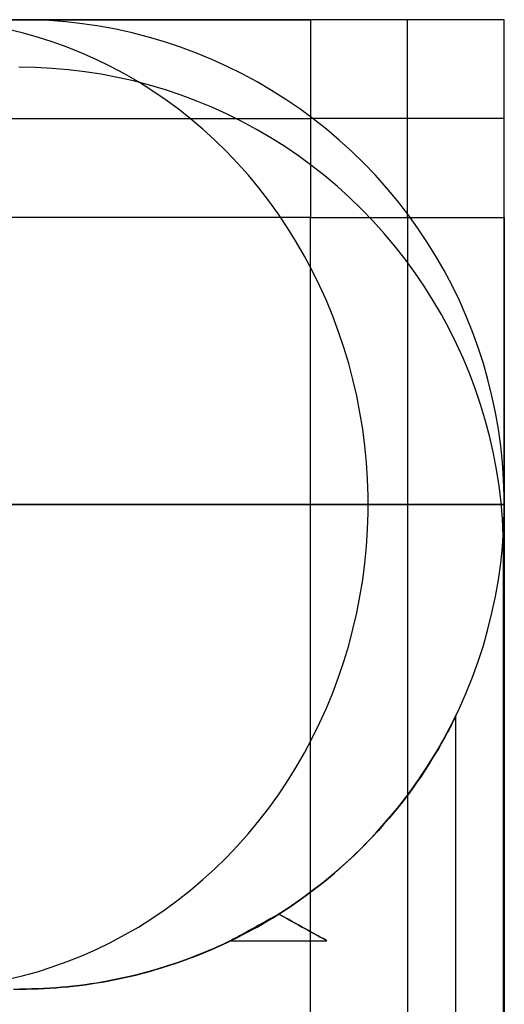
# Model space of a CAD drawing. Header units: millimetres. Extents: x -5 to 795, y 0 to 250.
# Tile 55 of 55: x 790 to 795, y 240 to 250. Entities that reach past the tile are written whole.
import ezdxf

# ---------------------------------------------------------------- set-up
doc = ezdxf.new("R2010")
doc.units = ezdxf.units.MM
doc.layers.add('Plant box - Two tier - Ferm Living', color=7, linetype='Continuous', true_color=0x000000)

msp = doc.modelspace()

# ---------------------------------------------------------------- linework, layer by layer
at = {"layer": 'Plant box - Two tier - Ferm Living'}
for p, q in [((795, 250, 680), (-5, 250, 680)), ((795, 250, 715), (-5, 250, 715)), ((-3, 250, 750), (793, 250, 750)), ((790.13, 249.998, 20), (789.957, 250, 20)), ((790.13, 249.998, 659.846), (789.957, 250, 659.846)), ((790.13, 249.998, 339.923), (789.957, 250, 339.923)), ((790.304, 249.991, 20), (790.13, 249.998, 20)), ((790.304, 249.991, 659.846), (790.13, 249.998, 659.846)), ((790.304, 249.991, 339.923), (790.13, 249.998, 339.923)), ((790.477, 249.977, 20), (790.304, 249.991, 20)), ((790.477, 249.977, 659.846), (790.304, 249.991, 659.846)), ((790.477, 249.977, 339.923), (790.304, 249.991, 339.923)), ((790.649, 249.958, 20), (790.477, 249.977, 20)), ((790.649, 249.958, 659.846), (790.477, 249.977, 659.846)), ((790.649, 249.958, 339.923), (790.477, 249.977, 339.923)), ((790.821, 249.932, 20), (790.649, 249.958, 20)), ((790.821, 249.932, 659.846), (790.649, 249.958, 659.846)), ((790.821, 249.932, 339.923), (790.649, 249.958, 339.923)), ((795, 250, 750), (793, 250, 750)), ((793, 250, 750), (793, 247.959, 750)), ((794, 247.959, 750), (794, 250, 750)), ((795, 0, 680), (795, 250, 680)), ((795, 250, 680), (795, 250, 750)), ((795, 247.959, 750), (795, 250, 750)), ((795, 0, 715), (795, 250, 715)), ((790.026, 249.863, 14.051), (789.869, 249.901, 14.114)), ((790.026, 249.863, 665.795), (789.869, 249.901, 665.732)), ((790.183, 249.82, 13.989), (790.026, 249.863, 14.051)), ((790.183, 249.82, 665.856), (790.026, 249.863, 665.795)), ((790.991, 249.901, 20), (790.821, 249.932, 20)), ((790.991, 249.901, 659.846), (790.821, 249.932, 659.846)), ((790.991, 249.901, 339.923), (790.821, 249.932, 339.923)), ((791.161, 249.863, 20), (790.991, 249.901, 20)), ((791.161, 249.863, 659.846), (790.991, 249.901, 659.846)), ((791.161, 249.863, 339.923), (790.991, 249.901, 339.923)), ((791.329, 249.82, 20), (791.161, 249.863, 20)), ((791.329, 249.82, 659.846), (791.161, 249.863, 659.846)), ((791.329, 249.82, 339.923), (791.161, 249.863, 339.923)), ((790.337, 249.771, 13.928), (790.183, 249.82, 13.989)), ((790.337, 249.771, 665.918), (790.183, 249.82, 665.856)), ((790.49, 249.716, 13.867), (790.337, 249.771, 13.928)), ((790.49, 249.716, 665.978), (790.337, 249.771, 665.918)), ((791.495, 249.771, 20), (791.329, 249.82, 20)), ((791.495, 249.771, 659.846), (791.329, 249.82, 659.846)), ((791.495, 249.771, 339.923), (791.329, 249.82, 339.923)), ((791.66, 249.716, 20), (791.495, 249.771, 20)), ((791.66, 249.716, 659.846), (791.495, 249.771, 659.846)), ((791.66, 249.716, 339.923), (791.495, 249.771, 339.923)), ((790.642, 249.656, 13.808), (790.49, 249.716, 13.867)), ((790.642, 249.656, 666.038), (790.49, 249.716, 665.978)), ((790.791, 249.59, 13.748), (790.642, 249.656, 13.808)), ((790.791, 249.59, 666.097), (790.642, 249.656, 666.038)), ((791.823, 249.656, 20), (791.66, 249.716, 20)), ((791.823, 249.656, 659.846), (791.66, 249.716, 659.846)), ((791.823, 249.656, 339.923), (791.66, 249.716, 339.923)), ((791.983, 249.59, 20), (791.823, 249.656, 20)), ((791.983, 249.59, 659.846), (791.823, 249.656, 659.846)), ((791.983, 249.59, 339.923), (791.823, 249.656, 339.923)), ((790.938, 249.518, 13.69), (790.791, 249.59, 13.748)), ((790.938, 249.518, 666.156), (790.791, 249.59, 666.097)), ((792.141, 249.518, 20), (791.983, 249.59, 20)), ((792.141, 249.518, 659.846), (791.983, 249.59, 659.846)), ((792.141, 249.518, 339.923), (791.983, 249.59, 339.923)), ((790.163, 249.507, 164.093), (789.992, 249.51, 164.093)), ((790.163, 249.507, 166.093), (789.992, 249.51, 166.093)), ((790.163, 249.507, 165.093), (789.992, 249.51, 165.093)), ((790.333, 249.498, 164.093), (790.163, 249.507, 164.093)), ((790.333, 249.498, 166.093), (790.163, 249.507, 166.093)), ((790.333, 249.498, 165.093), (790.163, 249.507, 165.093)), ((790.504, 249.484, 164.093), (790.333, 249.498, 164.093)), ((790.504, 249.484, 166.093), (790.333, 249.498, 166.093)), ((790.504, 249.484, 165.093), (790.333, 249.498, 165.093)), ((790.673, 249.463, 164.093), (790.504, 249.484, 164.093)), ((790.673, 249.463, 166.093), (790.504, 249.484, 166.093)), ((790.673, 249.463, 165.093), (790.504, 249.484, 165.093)), ((790.842, 249.437, 164.093), (790.673, 249.463, 164.093)), ((790.842, 249.437, 166.093), (790.673, 249.463, 166.093)), ((790.842, 249.437, 165.093), (790.673, 249.463, 165.093)), ((791.083, 249.441, 13.633), (790.938, 249.518, 13.69)), ((791.083, 249.441, 666.213), (790.938, 249.518, 666.156)), ((791.225, 249.359, 13.577), (791.083, 249.441, 13.633)), ((791.225, 249.359, 666.269), (791.083, 249.441, 666.213)), ((792.297, 249.441, 20), (792.141, 249.518, 20)), ((792.297, 249.441, 659.846), (792.141, 249.518, 659.846)), ((792.297, 249.441, 339.923), (792.141, 249.518, 339.923)), ((792.45, 249.359, 20), (792.297, 249.441, 20)), ((792.45, 249.359, 659.846), (792.297, 249.441, 659.846)), ((792.45, 249.359, 339.923), (792.297, 249.441, 339.923)), ((791.01, 249.405, 164.093), (790.842, 249.437, 164.093)), ((791.01, 249.405, 166.093), (790.842, 249.437, 166.093)), ((791.01, 249.405, 165.093), (790.842, 249.437, 165.093)), ((791.176, 249.368, 164.093), (791.01, 249.405, 164.093)), ((791.176, 249.368, 166.093), (791.01, 249.405, 166.093)), ((791.176, 249.368, 165.093), (791.01, 249.405, 165.093)), ((791.341, 249.324, 164.093), (791.176, 249.368, 164.093)), ((791.341, 249.324, 166.093), (791.176, 249.368, 166.093)), ((791.341, 249.324, 165.093), (791.176, 249.368, 165.093)), ((791.364, 249.271, 13.522), (791.225, 249.359, 13.577)), ((791.364, 249.271, 666.324), (791.225, 249.359, 666.269)), ((792.6, 249.271, 20), (792.45, 249.359, 20)), ((792.6, 249.271, 659.846), (792.45, 249.359, 659.846)), ((792.6, 249.271, 339.923), (792.45, 249.359, 339.923)), ((791.505, 249.276, 164.093), (791.341, 249.324, 164.093)), ((791.505, 249.276, 166.093), (791.341, 249.324, 166.093)), ((791.505, 249.276, 165.093), (791.341, 249.324, 165.093)), ((791.5, 249.178, 13.468), (791.364, 249.271, 13.522)), ((791.5, 249.178, 666.378), (791.364, 249.271, 666.324)), ((791.667, 249.221, 164.093), (791.505, 249.276, 164.093)), ((791.667, 249.221, 166.093), (791.505, 249.276, 166.093)), ((791.667, 249.221, 165.093), (791.505, 249.276, 165.093)), ((792.746, 249.178, 20), (792.6, 249.271, 20)), ((792.746, 249.178, 659.846), (792.6, 249.271, 659.846)), ((792.746, 249.178, 339.923), (792.6, 249.271, 339.923)), ((791.634, 249.081, 13.415), (791.5, 249.178, 13.468)), ((791.634, 249.081, 666.431), (791.5, 249.178, 666.378)), ((791.827, 249.161, 164.093), (791.667, 249.221, 164.093)), ((791.827, 249.161, 166.093), (791.667, 249.221, 166.093)), ((791.827, 249.161, 165.093), (791.667, 249.221, 165.093)), ((791.984, 249.096, 164.093), (791.827, 249.161, 164.093)), ((791.984, 249.096, 166.093), (791.827, 249.161, 166.093)), ((791.984, 249.096, 165.093), (791.827, 249.161, 165.093)), ((792.89, 249.08, 20), (792.746, 249.178, 20)), ((792.89, 249.08, 659.846), (792.746, 249.178, 659.846)), ((792.89, 249.08, 339.923), (792.746, 249.178, 339.923)), ((791.764, 248.978, 13.363), (791.634, 249.081, 13.415)), ((791.764, 248.978, 666.482), (791.634, 249.081, 666.431)), ((792.14, 249.025, 164.093), (791.984, 249.096, 164.093)), ((792.14, 249.025, 166.093), (791.984, 249.096, 166.093)), ((792.14, 249.025, 165.093), (791.984, 249.096, 165.093)), ((793.029, 248.978, 20), (792.89, 249.08, 20)), ((793.029, 248.978, 659.846), (792.89, 249.08, 659.846)), ((793.029, 248.978, 339.923), (792.89, 249.08, 339.923)), ((-3, 248.98, 750), (793, 248.98, 750)), ((791.89, 248.87, 13.313), (791.764, 248.978, 13.363)), ((791.89, 248.87, 666.533), (791.764, 248.978, 666.482)), ((792.293, 248.949, 164.093), (792.14, 249.025, 164.093)), ((792.293, 248.949, 166.093), (792.14, 249.025, 166.093)), ((792.293, 248.949, 165.093), (792.14, 249.025, 165.093)), ((792.443, 248.868, 164.093), (792.293, 248.949, 164.093)), ((792.443, 248.868, 166.093), (792.293, 248.949, 166.093)), ((792.443, 248.868, 165.093), (792.293, 248.949, 165.093)), ((795, 248.98, 750), (793, 248.98, 750)), ((793.166, 248.87, 20), (793.029, 248.978, 20)), ((793.166, 248.87, 659.846), (793.029, 248.978, 659.846)), ((793.166, 248.87, 339.923), (793.029, 248.978, 339.923)), ((792.013, 248.758, 13.265), (791.89, 248.87, 13.313)), ((792.013, 248.758, 666.581), (791.89, 248.87, 666.533)), ((792.59, 248.782, 164.093), (792.443, 248.868, 164.093)), ((792.59, 248.782, 166.093), (792.443, 248.868, 166.093)), ((792.59, 248.782, 165.093), (792.443, 248.868, 165.093)), ((793.298, 248.758, 20), (793.166, 248.87, 20)), ((793.298, 248.758, 659.846), (793.166, 248.87, 659.846)), ((793.298, 248.758, 339.923), (793.166, 248.87, 339.923)), ((792.133, 248.641, 13.217), (792.013, 248.758, 13.265)), ((792.133, 248.641, 666.629), (792.013, 248.758, 666.581)), ((792.735, 248.691, 164.093), (792.59, 248.782, 164.093)), ((792.735, 248.691, 166.093), (792.59, 248.782, 166.093)), ((792.735, 248.691, 165.093), (792.59, 248.782, 165.093)), ((793.427, 248.641, 20), (793.298, 248.758, 20)), ((793.427, 248.641, 659.846), (793.298, 248.758, 659.846)), ((793.427, 248.641, 339.923), (793.298, 248.758, 339.923)), ((792.248, 248.52, 13.171), (792.133, 248.641, 13.217)), ((792.248, 248.52, 666.674), (792.133, 248.641, 666.629)), ((792.876, 248.595, 164.093), (792.735, 248.691, 164.093)), ((792.876, 248.595, 166.093), (792.735, 248.691, 166.093)), ((792.876, 248.595, 165.093), (792.735, 248.691, 165.093)), ((793.551, 248.52, 20), (793.427, 248.641, 20)), ((793.551, 248.52, 659.846), (793.427, 248.641, 659.846)), ((793.551, 248.52, 339.923), (793.427, 248.641, 339.923)), ((793.013, 248.494, 164.093), (792.876, 248.595, 164.093)), ((793.013, 248.494, 166.093), (792.876, 248.595, 166.093)), ((793.013, 248.494, 165.093), (792.876, 248.595, 165.093)), ((792.36, 248.395, 13.127), (792.248, 248.52, 13.171)), ((792.36, 248.395, 666.719), (792.248, 248.52, 666.674)), ((793.148, 248.388, 164.093), (793.013, 248.494, 164.093)), ((793.148, 248.388, 166.093), (793.013, 248.494, 166.093)), ((793.148, 248.388, 165.093), (793.013, 248.494, 165.093)), ((793.671, 248.395, 20), (793.551, 248.52, 20)), ((793.671, 248.395, 659.846), (793.551, 248.52, 659.846)), ((793.671, 248.395, 339.923), (793.551, 248.52, 339.923)), ((792.467, 248.265, 13.085), (792.36, 248.395, 13.127)), ((792.467, 248.265, 666.761), (792.36, 248.395, 666.719)), ((793.278, 248.278, 164.093), (793.148, 248.388, 164.093)), ((793.278, 248.278, 166.093), (793.148, 248.388, 166.093)), ((793.278, 248.278, 165.093), (793.148, 248.388, 165.093)), ((793.786, 248.265, 20), (793.671, 248.395, 20)), ((793.786, 248.265, 659.846), (793.671, 248.395, 659.846)), ((793.786, 248.265, 339.923), (793.671, 248.395, 339.923)), ((792.571, 248.132, 13.044), (792.467, 248.265, 13.085)), ((792.571, 248.132, 666.802), (792.467, 248.265, 666.761)), ((793.405, 248.164, 164.093), (793.278, 248.278, 164.093)), ((793.405, 248.164, 166.093), (793.278, 248.278, 166.093)), ((793.405, 248.164, 165.093), (793.278, 248.278, 165.093)), ((793.898, 248.132, 20), (793.786, 248.265, 20)), ((793.898, 248.132, 659.846), (793.786, 248.265, 659.846)), ((793.898, 248.132, 339.923), (793.786, 248.265, 339.923)), ((792.67, 247.995, 13.005), (792.571, 248.132, 13.044)), ((792.67, 247.995, 666.841), (792.571, 248.132, 666.802)), ((793.528, 248.045, 164.093), (793.405, 248.164, 164.093)), ((793.528, 248.045, 166.093), (793.405, 248.164, 166.093)), ((793.528, 248.045, 165.093), (793.405, 248.164, 165.093)), ((794.004, 247.995, 20), (793.898, 248.132, 20)), ((794.004, 247.995, 659.846), (793.898, 248.132, 659.846)), ((794.004, 247.995, 339.923), (793.898, 248.132, 339.923)), ((793.646, 247.923, 164.093), (793.528, 248.045, 164.093)), ((793.646, 247.923, 166.093), (793.528, 248.045, 166.093)), ((793.528, 248.045, 166.093), (793.528, 248.045, 164.093)), ((793.646, 247.923, 165.093), (793.528, 248.045, 165.093)), ((793, 247.959, 682), (-3, 247.959, 682)), ((793, 247.959, 750), (-3, 247.959, 750)), ((793, 247.959, 715), (-3, 247.959, 715)), ((792.764, 247.854, 12.967), (792.67, 247.995, 13.005)), ((792.764, 247.854, 666.878), (792.67, 247.995, 666.841)), ((793, 2.041, 682), (793, 247.959, 682)), ((793, 247.959, 682), (793, 247.959, 750)), ((793, 2.041, 750), (793, 247.959, 750)), ((793, 247.959, 750), (795, 247.959, 750)), ((793, 2.041, 715), (793, 247.959, 715)), ((793.761, 247.796, 164.093), (793.646, 247.923, 164.093)), ((793.761, 247.796, 166.093), (793.646, 247.923, 166.093)), ((793.761, 247.796, 165.093), (793.646, 247.923, 165.093)), ((794, 247.959, 750), (794, 2.041, 750)), ((794.105, 247.854, 20), (794.004, 247.995, 20)), ((794.105, 247.854, 659.846), (794.004, 247.995, 659.846)), ((794.105, 247.854, 339.923), (794.004, 247.995, 339.923)), ((795, 247.959, 750), (795, 2.041, 750)), ((792.854, 247.71, 12.932), (792.764, 247.854, 12.967)), ((792.854, 247.71, 666.914), (792.764, 247.854, 666.878)), ((794.202, 247.71, 20), (794.105, 247.854, 20)), ((794.202, 247.71, 659.846), (794.105, 247.854, 659.846)), ((794.202, 247.71, 339.923), (794.105, 247.854, 339.923)), ((793.871, 247.665, 164.093), (793.761, 247.796, 164.093)), ((793.871, 247.665, 166.093), (793.761, 247.796, 166.093)), ((793.871, 247.665, 165.093), (793.761, 247.796, 165.093)), ((792.939, 247.562, 12.898), (792.854, 247.71, 12.932)), ((792.939, 247.562, 666.948), (792.854, 247.71, 666.914)), ((793.976, 247.531, 164.093), (793.871, 247.665, 164.093)), ((793.976, 247.531, 166.093), (793.871, 247.665, 166.093)), ((793.976, 247.531, 165.093), (793.871, 247.665, 165.093)), ((794.294, 247.562, 20), (794.202, 247.71, 20)), ((794.294, 247.562, 659.846), (794.202, 247.71, 659.846)), ((794.294, 247.562, 339.923), (794.202, 247.71, 339.923)), ((793.019, 247.412, 12.866), (792.939, 247.562, 12.898)), ((793.019, 247.412, 666.979), (792.939, 247.562, 666.948)), ((794.077, 247.393, 164.093), (793.976, 247.531, 164.093)), ((794.077, 247.393, 166.093), (793.976, 247.531, 166.093)), ((794.077, 247.393, 165.093), (793.976, 247.531, 165.093)), ((794.38, 247.412, 20), (794.294, 247.562, 20)), ((794.38, 247.412, 659.846), (794.294, 247.562, 659.846)), ((794.38, 247.412, 339.923), (794.294, 247.562, 339.923)), ((793.095, 247.258, 12.836), (793.019, 247.412, 12.866)), ((793.095, 247.258, 667.009), (793.019, 247.412, 666.979)), ((794.461, 247.258, 20), (794.38, 247.412, 20)), ((794.461, 247.258, 659.846), (794.38, 247.412, 659.846)), ((794.461, 247.258, 339.923), (794.38, 247.412, 339.923)), ((794.173, 247.252, 164.093), (794.077, 247.393, 164.093)), ((794.173, 247.252, 166.093), (794.077, 247.393, 166.093)), ((794.173, 247.252, 165.093), (794.077, 247.393, 165.093)), ((793.165, 247.102, 12.809), (793.095, 247.258, 12.836)), ((793.165, 247.102, 667.037), (793.095, 247.258, 667.009)), ((794.264, 247.108, 164.093), (794.173, 247.252, 164.093)), ((794.264, 247.108, 166.093), (794.173, 247.252, 166.093)), ((794.264, 247.108, 165.093), (794.173, 247.252, 165.093)), ((794.537, 247.102, 20), (794.461, 247.258, 20)), ((794.537, 247.102, 659.846), (794.461, 247.258, 659.846)), ((794.537, 247.102, 339.923), (794.461, 247.258, 339.923)), ((793.23, 246.943, 12.783), (793.165, 247.102, 12.809)), ((793.23, 246.943, 667.063), (793.165, 247.102, 667.037)), ((794.351, 246.96, 164.093), (794.264, 247.108, 164.093)), ((794.351, 246.96, 166.093), (794.264, 247.108, 166.093)), ((794.351, 246.96, 165.093), (794.264, 247.108, 165.093)), ((794.607, 246.943, 20), (794.537, 247.102, 20)), ((794.607, 246.943, 659.846), (794.537, 247.102, 659.846)), ((794.607, 246.943, 339.923), (794.537, 247.102, 339.923)), ((793.29, 246.782, 12.759), (793.23, 246.943, 12.783)), ((793.29, 246.782, 667.087), (793.23, 246.943, 667.063)), ((794.432, 246.81, 164.093), (794.351, 246.96, 164.093)), ((794.432, 246.81, 166.093), (794.351, 246.96, 166.093)), ((794.432, 246.81, 165.093), (794.351, 246.96, 165.093)), ((794.672, 246.782, 20), (794.607, 246.943, 20)), ((794.672, 246.782, 659.846), (794.607, 246.943, 659.846)), ((794.672, 246.782, 339.923), (794.607, 246.943, 339.923)), ((794.508, 246.657, 164.093), (794.432, 246.81, 164.093)), ((794.508, 246.657, 166.093), (794.432, 246.81, 166.093)), ((794.508, 246.657, 165.093), (794.432, 246.81, 165.093)), ((793.345, 246.619, 12.737), (793.29, 246.782, 12.759)), ((793.345, 246.619, 667.109), (793.29, 246.782, 667.087)), ((794.731, 246.619, 20), (794.672, 246.782, 20)), ((794.731, 246.619, 659.846), (794.672, 246.782, 659.846)), ((794.731, 246.619, 339.923), (794.672, 246.782, 339.923)), ((793.395, 246.454, 12.718), (793.345, 246.619, 12.737)), ((793.395, 246.454, 667.128), (793.345, 246.619, 667.109)), ((794.578, 246.502, 164.093), (794.508, 246.657, 164.093)), ((794.578, 246.502, 166.093), (794.508, 246.657, 166.093)), ((794.578, 246.502, 165.093), (794.508, 246.657, 165.093)), ((794.784, 246.454, 20), (794.731, 246.619, 20)), ((794.784, 246.454, 659.846), (794.731, 246.619, 659.846)), ((794.784, 246.454, 339.923), (794.731, 246.619, 339.923)), ((794.644, 246.344, 164.093), (794.578, 246.502, 164.093)), ((794.644, 246.344, 166.093), (794.578, 246.502, 166.093)), ((794.644, 246.344, 165.093), (794.578, 246.502, 165.093)), ((793.439, 246.287, 12.7), (793.395, 246.454, 12.718)), ((793.439, 246.287, 667.146), (793.395, 246.454, 667.128)), ((794.831, 246.287, 20), (794.784, 246.454, 20)), ((794.831, 246.287, 659.846), (794.784, 246.454, 659.846)), ((794.831, 246.287, 339.923), (794.784, 246.454, 339.923)), ((794.704, 246.184, 164.093), (794.644, 246.344, 164.093)), ((794.704, 246.184, 166.093), (794.644, 246.344, 166.093)), ((794.704, 246.184, 165.093), (794.644, 246.344, 165.093)), ((793.478, 246.119, 12.685), (793.439, 246.287, 12.7)), ((793.478, 246.119, 667.161), (793.439, 246.287, 667.146)), ((794.873, 246.119, 20), (794.831, 246.287, 20)), ((794.873, 246.119, 659.846), (794.831, 246.287, 659.846)), ((794.873, 246.119, 339.923), (794.831, 246.287, 339.923)), ((793.511, 245.949, 12.672), (793.478, 246.119, 12.685)), ((793.511, 245.949, 667.174), (793.478, 246.119, 667.161)), ((794.758, 246.022, 164.093), (794.704, 246.184, 164.093)), ((794.758, 246.022, 166.093), (794.704, 246.184, 166.093)), ((794.758, 246.022, 165.093), (794.704, 246.184, 165.093)), ((794.909, 245.949, 20), (794.873, 246.119, 20)), ((794.909, 245.949, 659.846), (794.873, 246.119, 659.846)), ((794.909, 245.949, 339.923), (794.873, 246.119, 339.923)), ((794.807, 245.859, 164.093), (794.758, 246.022, 164.093)), ((794.807, 245.859, 166.093), (794.758, 246.022, 166.093)), ((794.807, 245.859, 165.093), (794.758, 246.022, 165.093)), ((793.539, 245.778, 12.66), (793.511, 245.949, 12.672)), ((793.539, 245.778, 667.185), (793.511, 245.949, 667.174)), ((794.939, 245.778, 20), (794.909, 245.949, 20)), ((794.939, 245.778, 659.846), (794.909, 245.949, 659.846)), ((794.939, 245.778, 339.923), (794.909, 245.949, 339.923)), ((794.85, 245.694, 164.093), (794.807, 245.859, 164.093)), ((794.85, 245.694, 166.093), (794.807, 245.859, 166.093)), ((794.85, 245.694, 165.093), (794.807, 245.859, 165.093)), ((793.562, 245.606, 12.652), (793.539, 245.778, 12.66)), ((793.562, 245.606, 667.194), (793.539, 245.778, 667.185)), ((794.888, 245.527, 164.093), (794.85, 245.694, 164.093)), ((794.888, 245.527, 166.093), (794.85, 245.694, 166.093)), ((794.888, 245.527, 165.093), (794.85, 245.694, 165.093)), ((794.963, 245.606, 20), (794.939, 245.778, 20)), ((794.963, 245.606, 659.846), (794.939, 245.778, 659.846)), ((794.963, 245.606, 339.923), (794.939, 245.778, 339.923)), ((793.578, 245.433, 12.645), (793.562, 245.606, 12.652)), ((793.578, 245.433, 667.201), (793.562, 245.606, 667.194)), ((794.981, 245.433, 20), (794.963, 245.606, 20)), ((794.981, 245.433, 659.846), (794.963, 245.606, 659.846)), ((794.981, 245.433, 339.923), (794.963, 245.606, 339.923)), ((794.92, 245.359, 164.093), (794.888, 245.527, 164.093)), ((794.92, 245.359, 166.093), (794.888, 245.527, 166.093)), ((794.92, 245.359, 165.093), (794.888, 245.527, 165.093)), ((793.59, 245.26, 12.641), (793.578, 245.433, 12.645)), ((793.59, 245.26, 667.205), (793.578, 245.433, 667.201)), ((794.993, 245.26, 20), (794.981, 245.433, 20)), ((794.993, 245.26, 659.846), (794.981, 245.433, 659.846)), ((794.993, 245.26, 339.923), (794.981, 245.433, 339.923)), ((794.946, 245.191, 164.093), (794.92, 245.359, 164.093)), ((794.946, 245.191, 166.093), (794.92, 245.359, 166.093)), ((794.946, 245.191, 165.093), (794.92, 245.359, 165.093)), ((793.595, 245.087, 12.638), (793.59, 245.26, 12.641)), ((793.595, 245.087, 667.207), (793.59, 245.26, 667.205)), ((794.966, 245.021, 164.093), (794.946, 245.191, 164.093)), ((794.966, 245.021, 166.093), (794.946, 245.191, 166.093)), ((794.966, 245.021, 165.093), (794.946, 245.191, 165.093)), ((794.999, 245.087, 20), (794.993, 245.26, 20)), ((794.999, 245.087, 659.846), (794.993, 245.26, 659.846)), ((794.999, 245.087, 339.923), (794.993, 245.26, 339.923)), ((793.595, 244.913, 12.638), (793.595, 245.087, 12.638)), ((793.595, 244.913, 667.207), (793.595, 245.087, 667.207)), ((794.999, 244.913, 20), (794.999, 245.087, 20)), ((794.999, 244.913, 659.846), (794.999, 245.087, 659.846)), ((794.999, 244.913, 339.923), (794.999, 245.087, 339.923)), ((789.617, 245, 6.349), (790.074, 245, 6.856)), ((790.074, 245, 672.99), (789.617, 245, 673.497)), ((790.074, 245, 6.856), (790.514, 245, 7.378)), ((790.514, 245, 672.468), (790.074, 245, 672.99)), ((790.514, 245, 7.378), (790.936, 245, 7.915)), ((790.936, 245, 671.931), (790.514, 245, 672.468)), ((790.936, 245, 7.915), (791.339, 245, 8.466)), ((791.339, 245, 671.379), (790.936, 245, 671.931)), ((791.339, 245, 8.466), (791.724, 245, 9.031)), ((791.724, 245, 670.815), (791.339, 245, 671.379)), ((791.724, 245, 9.031), (792.088, 245, 9.608)), ((792.088, 245, 670.237), (791.724, 245, 670.815)), ((792.088, 245, 9.608), (792.433, 245, 10.198)), ((792.433, 245, 669.648), (792.088, 245, 670.237)), ((792.433, 245, 10.198), (792.758, 245, 10.799)), ((792.758, 245, 669.047), (792.433, 245, 669.648)), ((792.758, 245, 10.799), (793.061, 245, 11.41)), ((793.061, 245, 668.435), (792.758, 245, 669.047)), ((793.061, 245, 11.41), (793.344, 245, 12.032)), ((793.344, 245, 667.814), (793.061, 245, 668.435)), ((793.344, 245, 12.032), (793.606, 245, 12.663)), ((793.606, 245, 667.183), (793.344, 245, 667.814)), ((793.606, 245, 12.663), (793.845, 245, 13.302)), ((793.845, 245, 666.543), (793.606, 245, 667.183)), ((793.845, 245, 13.302), (794.063, 245, 13.95)), ((794.063, 245, 665.896), (793.845, 245, 666.543)), ((794.063, 245, 13.95), (794.258, 245, 14.604)), ((794.258, 245, 665.242), (794.063, 245, 665.896)), ((794.258, 245, 14.604), (794.431, 245, 15.265)), ((794.431, 245, 664.581), (794.258, 245, 665.242)), ((794.431, 245, 15.265), (794.582, 245, 15.931)), ((794.582, 245, 663.915), (794.431, 245, 664.581)), ((794.582, 245, 15.931), (794.709, 245, 16.602)), ((794.709, 245, 663.244), (794.582, 245, 663.915)), ((794.709, 245, 16.602), (794.814, 245, 17.277)), ((794.814, 245, 662.569), (794.709, 245, 663.244)), ((794.814, 245, 17.277), (794.895, 245, 17.955)), ((794.895, 245, 661.891), (794.814, 245, 662.569)), ((794.895, 245, 17.955), (794.953, 245, 18.635)), ((794.953, 245, 661.211), (794.895, 245, 661.891)), ((794.953, 245, 18.635), (794.988, 245, 19.317)), ((794.988, 245, 660.529), (794.953, 245, 661.211)), ((794.981, 244.851, 164.093), (794.966, 245.021, 164.093)), ((794.981, 244.851, 166.093), (794.966, 245.021, 166.093)), ((794.981, 244.851, 165.093), (794.966, 245.021, 165.093)), ((794.988, 245, 19.317), (795, 245, 20)), ((795, 245, 659.846), (794.988, 245, 660.529)), ((795, 245, 20), (795, 245, 659.846)), ((793.59, 244.74, 12.641), (793.595, 244.913, 12.638)), ((793.59, 244.74, 667.205), (793.595, 244.913, 667.207)), ((794.993, 244.74, 20), (794.999, 244.913, 20)), ((794.993, 244.74, 659.846), (794.999, 244.913, 659.846)), ((794.993, 244.74, 339.923), (794.999, 244.913, 339.923)), ((794.989, 244.681, 164.093), (794.981, 244.851, 164.093)), ((794.989, 244.681, 166.093), (794.981, 244.851, 166.093)), ((794.989, 244.681, 165.093), (794.981, 244.851, 165.093)), ((793.578, 244.567, 12.645), (793.59, 244.74, 12.641)), ((793.578, 244.567, 667.201), (793.59, 244.74, 667.205)), ((794.981, 244.567, 20), (794.993, 244.74, 20)), ((794.981, 244.567, 659.846), (794.993, 244.74, 659.846)), ((794.981, 244.567, 339.923), (794.993, 244.74, 339.923)), ((794.992, 244.51, 164.093), (794.989, 244.681, 164.093)), ((794.992, 244.51, 166.093), (794.989, 244.681, 166.093)), ((794.992, 244.51, 165.093), (794.989, 244.681, 165.093)), ((793.562, 244.394, 12.652), (793.578, 244.567, 12.645)), ((793.562, 244.394, 667.194), (793.578, 244.567, 667.201)), ((794.963, 244.394, 20), (794.981, 244.567, 20)), ((794.963, 244.394, 659.846), (794.981, 244.567, 659.846)), ((794.963, 244.394, 339.923), (794.981, 244.567, 339.923)), ((794.992, 5.49, 164.093), (794.992, 244.51, 164.093)), ((794.992, 5.49, 166.093), (794.992, 244.51, 166.093)), ((794.992, 244.51, 166.093), (794.992, 244.51, 164.093)), ((794.992, 244.51, 165.093), (794.992, 5.49, 165.093)), ((793.539, 244.222, 12.66), (793.562, 244.394, 12.652)), ((793.539, 244.222, 667.185), (793.562, 244.394, 667.194)), ((794.939, 244.222, 20), (794.963, 244.394, 20)), ((794.939, 244.222, 659.846), (794.963, 244.394, 659.846)), ((794.939, 244.222, 339.923), (794.963, 244.394, 339.923)), ((793.511, 244.051, 12.672), (793.539, 244.222, 12.66)), ((793.511, 244.051, 667.174), (793.539, 244.222, 667.185)), ((794.909, 244.051, 20), (794.939, 244.222, 20)), ((794.909, 244.051, 659.846), (794.939, 244.222, 659.846)), ((794.909, 244.051, 339.923), (794.939, 244.222, 339.923)), ((793.478, 243.881, 12.685), (793.511, 244.051, 12.672)), ((793.478, 243.881, 667.161), (793.511, 244.051, 667.174)), ((794.873, 243.881, 20), (794.909, 244.051, 20)), ((794.873, 243.881, 659.846), (794.909, 244.051, 659.846)), ((794.873, 243.881, 339.923), (794.909, 244.051, 339.923)), ((793.439, 243.713, 12.7), (793.478, 243.881, 12.685)), ((793.439, 243.713, 667.146), (793.478, 243.881, 667.161)), ((794.831, 243.713, 20), (794.873, 243.881, 20)), ((794.831, 243.713, 659.846), (794.873, 243.881, 659.846)), ((794.831, 243.713, 339.923), (794.873, 243.881, 339.923)), ((793.395, 243.546, 12.718), (793.439, 243.713, 12.7)), ((793.395, 243.546, 667.128), (793.439, 243.713, 667.146)), ((794.784, 243.546, 20), (794.831, 243.713, 20)), ((794.784, 243.546, 659.846), (794.831, 243.713, 659.846)), ((794.784, 243.546, 339.923), (794.831, 243.713, 339.923)), ((793.345, 243.381, 12.737), (793.395, 243.546, 12.718)), ((793.345, 243.381, 667.109), (793.395, 243.546, 667.128)), ((794.731, 243.381, 20), (794.784, 243.546, 20)), ((794.731, 243.381, 659.846), (794.784, 243.546, 659.846)), ((794.731, 243.381, 339.923), (794.784, 243.546, 339.923)), ((793.29, 243.218, 12.759), (793.345, 243.381, 12.737)), ((793.29, 243.218, 667.087), (793.345, 243.381, 667.109)), ((794.672, 243.218, 20), (794.731, 243.381, 20)), ((794.672, 243.218, 659.846), (794.731, 243.381, 659.846)), ((794.672, 243.218, 339.923), (794.731, 243.381, 339.923)), ((793.23, 243.057, 12.783), (793.29, 243.218, 12.759)), ((793.23, 243.057, 667.063), (793.29, 243.218, 667.087)), ((794.607, 243.057, 20), (794.672, 243.218, 20)), ((794.607, 243.057, 659.846), (794.672, 243.218, 659.846)), ((794.607, 243.057, 339.923), (794.672, 243.218, 339.923)), ((793.165, 242.898, 12.809), (793.23, 243.057, 12.783)), ((793.165, 242.898, 667.037), (793.23, 243.057, 667.063)), ((794.537, 242.898, 20), (794.607, 243.057, 20)), ((794.537, 242.898, 659.846), (794.607, 243.057, 659.846)), ((794.537, 242.898, 339.923), (794.607, 243.057, 339.923)), ((793.095, 242.742, 12.836), (793.165, 242.898, 12.809)), ((793.095, 242.742, 667.009), (793.165, 242.898, 667.037)), ((794.461, 242.742, 20), (794.537, 242.898, 20)), ((794.461, 242.742, 659.846), (794.537, 242.898, 659.846)), ((794.461, 242.742, 339.923), (794.537, 242.898, 339.923)), ((793.019, 242.588, 12.866), (793.095, 242.742, 12.836)), ((793.019, 242.588, 666.98), (793.095, 242.742, 667.009)), ((794.38, 242.588, 20), (794.461, 242.742, 20)), ((794.38, 242.588, 659.846), (794.461, 242.742, 659.846)), ((794.38, 242.588, 339.923), (794.461, 242.742, 339.923)), ((794.452, 242.721, 158.844), (794.46, 242.737, 158.902)), ((794.46, 242.737, 160.098), (794.452, 242.721, 160.156)), ((794.46, 242.737, 158.902), (794.467, 242.752, 158.96)), ((794.467, 242.752, 160.04), (794.46, 242.737, 160.098)), ((794.467, 242.752, 158.96), (794.474, 242.765, 159.019)), ((794.474, 242.765, 159.981), (794.467, 242.752, 160.04)), ((794.474, 242.765, 159.019), (794.48, 242.777, 159.078)), ((794.48, 242.777, 159.922), (794.474, 242.765, 159.981)), ((794.48, 242.777, 159.078), (794.485, 242.788, 159.138)), ((794.485, 242.788, 159.862), (794.48, 242.777, 159.922)), ((794.485, 242.788, 159.138), (794.49, 242.797, 159.197)), ((794.49, 242.797, 159.803), (794.485, 242.788, 159.862)), ((794.49, 242.797, 159.197), (794.493, 242.804, 159.258)), ((794.493, 242.804, 159.742), (794.49, 242.797, 159.803)), ((794.493, 242.804, 159.258), (794.496, 242.81, 159.318)), ((794.496, 242.81, 159.682), (794.493, 242.804, 159.742)), ((794.496, 242.81, 159.318), (794.498, 242.814, 159.379)), ((794.498, 242.814, 159.621), (794.496, 242.81, 159.682)), ((794.498, 242.814, 159.379), (794.5, 242.817, 159.439)), ((794.5, 242.817, 159.561), (794.498, 242.814, 159.621)), ((794.5, 242.817, 159.439), (794.5, 242.818, 159.5)), ((794.5, 242.818, 159.5), (794.5, 242.817, 159.561)), ((794.5, 7.179, 159.5), (794.5, 242.818, 159.5)), ((794.401, 242.624, 158.561), (794.412, 242.646, 158.616)), ((794.412, 242.646, 160.384), (794.401, 242.624, 160.439)), ((794.412, 242.646, 158.616), (794.423, 242.666, 158.673)), ((794.423, 242.666, 160.327), (794.412, 242.646, 160.384)), ((794.423, 242.666, 158.673), (794.433, 242.686, 158.729)), ((794.433, 242.686, 160.271), (794.423, 242.666, 160.327)), ((794.433, 242.686, 158.729), (794.443, 242.704, 158.786)), ((794.443, 242.704, 160.214), (794.433, 242.686, 160.271)), ((794.443, 242.704, 158.786), (794.452, 242.721, 158.844)), ((794.452, 242.721, 160.156), (794.443, 242.704, 160.214)), ((792.939, 242.438, 12.898), (793.019, 242.588, 12.866)), ((792.939, 242.438, 666.948), (793.019, 242.588, 666.98)), ((794.294, 242.438, 20), (794.38, 242.588, 20)), ((794.294, 242.438, 659.846), (794.38, 242.588, 659.846)), ((794.294, 242.438, 339.923), (794.38, 242.588, 339.923)), ((794.349, 242.531, 158.344), (794.376, 242.579, 158.452)), ((794.376, 242.579, 160.548), (794.349, 242.531, 160.656)), ((794.376, 242.579, 158.452), (794.389, 242.602, 158.506)), ((794.389, 242.602, 160.494), (794.376, 242.579, 160.548)), ((794.389, 242.602, 158.506), (794.401, 242.624, 158.561)), ((794.401, 242.624, 160.439), (794.389, 242.602, 160.494)), ((792.854, 242.29, 12.932), (792.939, 242.438, 12.898)), ((792.854, 242.29, 666.914), (792.939, 242.438, 666.948)), ((794.202, 242.29, 20), (794.294, 242.438, 20)), ((794.202, 242.29, 659.846), (794.294, 242.438, 659.846)), ((794.202, 242.29, 339.923), (794.294, 242.438, 339.923)), ((794.288, 242.426, 158.135), (794.32, 242.48, 158.239)), ((794.32, 242.48, 160.761), (794.288, 242.426, 160.865)), ((794.32, 242.48, 158.239), (794.349, 242.531, 158.344)), ((794.349, 242.531, 160.656), (794.32, 242.48, 160.761)), ((794.218, 242.314, 157.933), (794.254, 242.371, 158.034)), ((794.254, 242.371, 160.966), (794.218, 242.314, 161.067)), ((794.254, 242.371, 158.034), (794.288, 242.426, 158.135)), ((794.288, 242.426, 160.865), (794.254, 242.371, 160.966)), ((792.764, 242.146, 12.967), (792.854, 242.29, 12.932)), ((792.764, 242.146, 666.878), (792.854, 242.29, 666.914)), ((794.105, 242.146, 20), (794.202, 242.29, 20)), ((794.105, 242.146, 659.846), (794.202, 242.29, 659.846)), ((794.105, 242.146, 339.923), (794.202, 242.29, 339.923)), ((794.141, 242.195, 157.738), (794.181, 242.255, 157.835)), ((794.181, 242.255, 161.165), (794.141, 242.195, 161.262)), ((794.181, 242.255, 157.835), (794.218, 242.314, 157.933)), ((794.218, 242.314, 161.067), (794.181, 242.255, 161.165)), ((792.67, 242.005, 13.005), (792.764, 242.146, 12.967)), ((792.67, 242.005, 666.841), (792.764, 242.146, 666.878)), ((794.004, 242.005, 20), (794.105, 242.146, 20)), ((794.004, 242.005, 659.846), (794.105, 242.146, 659.846)), ((794.004, 242.005, 339.923), (794.105, 242.146, 339.923)), ((794.056, 242.074, 157.551), (794.099, 242.135, 157.644)), ((794.099, 242.135, 161.356), (794.056, 242.074, 161.449)), ((794.099, 242.135, 157.644), (794.141, 242.195, 157.738)), ((794.141, 242.195, 161.262), (794.099, 242.135, 161.356)), ((794.011, 242.012, 157.459), (794.056, 242.074, 157.551)), ((794.056, 242.074, 161.449), (794.011, 242.012, 161.541)), ((792.571, 241.868, 13.044), (792.67, 242.005, 13.005)), ((792.571, 241.868, 666.802), (792.67, 242.005, 666.841)), ((793.898, 241.868, 20), (794.004, 242.005, 20)), ((793.898, 241.868, 659.846), (794.004, 242.005, 659.846)), ((793.898, 241.868, 339.923), (794.004, 242.005, 339.923)), ((793.914, 241.887, 157.279), (793.963, 241.95, 157.369)), ((793.963, 241.95, 161.631), (793.914, 241.887, 161.721)), ((793.963, 241.95, 157.369), (794.011, 242.012, 157.459)), ((794.011, 242.012, 161.541), (793.963, 241.95, 161.631)), ((792.468, 241.735, 13.085), (792.571, 241.868, 13.044)), ((792.468, 241.735, 666.761), (792.571, 241.868, 666.802)), ((793.786, 241.735, 20), (793.898, 241.868, 20)), ((793.786, 241.735, 659.846), (793.898, 241.868, 659.846)), ((793.786, 241.735, 339.923), (793.898, 241.868, 339.923)), ((793.81, 241.76, 157.105), (793.863, 241.824, 157.192)), ((793.863, 241.824, 161.808), (793.81, 241.76, 161.895)), ((793.863, 241.824, 157.192), (793.914, 241.887, 157.279)), ((793.914, 241.887, 161.721), (793.863, 241.824, 161.808)), ((792.36, 241.605, 13.127), (792.468, 241.735, 13.085)), ((792.36, 241.605, 666.719), (792.468, 241.735, 666.761)), ((793.671, 241.605, 20), (793.786, 241.735, 20)), ((793.671, 241.605, 659.846), (793.786, 241.735, 659.846)), ((793.671, 241.605, 339.923), (793.786, 241.735, 339.923)), ((793.755, 241.697, 157.021), (793.81, 241.76, 157.105)), ((793.81, 241.76, 161.895), (793.755, 241.697, 161.979)), ((793.64, 241.571, 156.854), (793.699, 241.634, 156.937)), ((793.699, 241.634, 162.063), (793.64, 241.571, 162.146)), ((793.699, 241.634, 156.937), (793.755, 241.697, 157.021)), ((793.755, 241.697, 161.979), (793.699, 241.634, 162.063)), ((792.248, 241.48, 13.171), (792.36, 241.605, 13.127)), ((792.248, 241.48, 666.674), (792.36, 241.605, 666.719)), ((793.551, 241.48, 20), (793.671, 241.605, 20)), ((793.551, 241.48, 659.846), (793.671, 241.605, 659.846)), ((793.551, 241.48, 339.923), (793.671, 241.605, 339.923)), ((793.58, 241.508, 156.773), (793.64, 241.571, 156.854)), ((793.64, 241.571, 162.146), (793.58, 241.508, 162.227)), ((792.133, 241.359, 13.217), (792.248, 241.48, 13.171)), ((792.133, 241.359, 666.629), (792.248, 241.48, 666.674)), ((793.427, 241.359, 20), (793.551, 241.48, 20)), ((793.427, 241.359, 659.846), (793.551, 241.48, 659.846)), ((793.427, 241.359, 339.923), (793.551, 241.48, 339.923)), ((793.453, 241.382, 156.614), (793.517, 241.445, 156.693)), ((793.517, 241.445, 162.307), (793.453, 241.382, 162.386)), ((793.517, 241.445, 156.693), (793.58, 241.508, 156.773)), ((793.58, 241.508, 162.227), (793.517, 241.445, 162.307)), ((792.013, 241.242, 13.265), (792.133, 241.359, 13.217)), ((792.013, 241.242, 666.581), (792.133, 241.359, 666.629)), ((793.298, 241.242, 20), (793.427, 241.359, 20)), ((793.298, 241.242, 659.846), (793.427, 241.359, 659.846)), ((793.298, 241.242, 339.923), (793.427, 241.359, 339.923)), ((793.318, 241.258, 156.46), (793.386, 241.32, 156.536)), ((793.386, 241.32, 162.464), (793.318, 241.258, 162.54)), ((793.386, 241.32, 156.536), (793.453, 241.382, 156.614)), ((793.453, 241.382, 162.386), (793.386, 241.32, 162.464)), ((791.89, 241.13, 13.313), (792.013, 241.242, 13.265)), ((791.89, 241.13, 666.533), (792.013, 241.242, 666.581)), ((793.166, 241.13, 20), (793.298, 241.242, 20)), ((793.166, 241.13, 659.846), (793.298, 241.242, 659.846)), ((793.166, 241.13, 339.923), (793.298, 241.242, 339.923)), ((793.248, 241.197, 156.385), (793.318, 241.258, 156.46)), ((793.318, 241.258, 162.54), (793.248, 241.197, 162.615)), ((791.764, 241.022, 13.363), (791.89, 241.13, 13.313)), ((791.764, 241.022, 666.482), (791.89, 241.13, 666.533)), ((793.029, 241.022, 20), (793.166, 241.13, 20)), ((793.029, 241.022, 659.846), (793.166, 241.13, 659.846)), ((793.029, 241.022, 339.923), (793.166, 241.13, 339.923)), ((793.1, 241.076, 156.238), (793.175, 241.136, 156.311)), ((793.175, 241.136, 162.689), (793.1, 241.076, 162.762)), ((793.175, 241.136, 156.311), (793.248, 241.197, 156.385)), ((793.248, 241.197, 162.615), (793.175, 241.136, 162.689)), ((791.634, 240.92, 13.415), (791.764, 241.022, 13.363)), ((791.634, 240.92, 666.431), (791.764, 241.022, 666.482)), ((792.89, 240.92, 20), (793.029, 241.022, 20)), ((792.89, 240.92, 659.846), (793.029, 241.022, 659.846)), ((792.89, 240.92, 339.923), (793.029, 241.022, 339.923)), ((792.944, 240.958, 156.096), (793.023, 241.017, 156.167)), ((793.023, 241.017, 162.833), (792.944, 240.958, 162.904)), ((793.023, 241.017, 156.167), (793.1, 241.076, 156.238)), ((793.1, 241.076, 162.762), (793.023, 241.017, 162.833)), ((791.5, 240.822, 13.468), (791.634, 240.92, 13.415)), ((791.5, 240.822, 666.378), (791.634, 240.92, 666.431)), ((792.746, 240.822, 20), (792.89, 240.92, 20)), ((792.746, 240.822, 659.846), (792.89, 240.92, 659.846)), ((792.746, 240.822, 339.923), (792.89, 240.92, 339.923)), ((792.944, 240.958, 162.904), (792.862, 240.9, 162.972)), ((792.863, 240.901, 156.028), (792.944, 240.958, 156.096)), ((791.364, 240.729, 13.522), (791.5, 240.822, 13.468)), ((791.364, 240.729, 666.324), (791.5, 240.822, 666.378)), ((792.6, 240.729, 20), (792.746, 240.822, 20)), ((792.6, 240.729, 659.846), (792.746, 240.822, 659.846)), ((792.6, 240.729, 339.923), (792.746, 240.822, 339.923)), ((792.694, 240.789, 155.896), (792.779, 240.844, 155.961)), ((792.779, 240.844, 163.039), (792.694, 240.788, 163.105)), ((792.779, 240.844, 155.961), (792.863, 240.901, 156.028)), ((792.862, 240.9, 162.972), (792.779, 240.844, 163.039)), ((791.225, 240.641, 13.577), (791.364, 240.729, 13.522)), ((791.225, 240.641, 666.269), (791.364, 240.729, 666.324)), ((792.45, 240.641, 20), (792.6, 240.729, 20)), ((792.45, 240.641, 659.846), (792.6, 240.729, 659.846)), ((792.45, 240.641, 339.923), (792.6, 240.729, 339.923)), ((792.518, 240.681, 155.77), (792.607, 240.734, 155.832)), ((792.607, 240.734, 163.168), (792.518, 240.681, 163.23)), ((792.586, 240.726, 158.079), (792.544, 240.703, 158.146)), ((792.544, 240.703, 160.854), (792.586, 240.726, 160.921)), ((792.629, 240.75, 158.014), (792.586, 240.726, 158.079)), ((792.586, 240.726, 160.921), (792.629, 240.75, 160.986)), ((792.607, 240.734, 155.832), (792.694, 240.789, 155.896)), ((792.694, 240.788, 163.105), (792.607, 240.734, 163.168)), ((792.674, 240.775, 157.95), (792.629, 240.75, 158.014)), ((792.629, 240.75, 160.986), (792.674, 240.775, 161.05)), ((792.674, 240.775, 157.95), (792.674, 240.775, 161.05)), ((792.674, 240.775, 157.95), (792.72, 240.75, 158.014)), ((792.72, 240.75, 160.986), (792.674, 240.775, 161.05)), ((792.72, 240.75, 158.014), (792.763, 240.726, 158.079)), ((792.763, 240.726, 160.921), (792.72, 240.75, 160.986)), ((792.763, 240.726, 158.079), (792.804, 240.703, 158.146)), ((792.804, 240.703, 160.854), (792.763, 240.726, 160.921)), ((791.083, 240.559, 13.633), (791.225, 240.641, 13.577)), ((791.083, 240.559, 666.213), (791.225, 240.641, 666.269)), ((792.297, 240.559, 20), (792.45, 240.641, 20)), ((792.297, 240.559, 659.846), (792.45, 240.641, 659.846)), ((792.297, 240.559, 339.923), (792.45, 240.641, 339.923)), ((792.334, 240.58, 155.652), (792.427, 240.63, 155.71)), ((792.427, 240.63, 163.29), (792.334, 240.579, 163.348)), ((792.368, 240.605, 158.504), (792.34, 240.589, 158.579)), ((792.34, 240.589, 160.421), (792.368, 240.605, 160.496)), ((792.399, 240.622, 158.43), (792.368, 240.605, 158.504)), ((792.368, 240.605, 160.496), (792.399, 240.622, 160.57)), ((792.432, 240.641, 158.357), (792.399, 240.622, 158.43)), ((792.399, 240.622, 160.57), (792.432, 240.641, 160.643)), ((792.427, 240.63, 155.71), (792.518, 240.681, 155.77)), ((792.518, 240.681, 163.23), (792.427, 240.63, 163.29)), ((792.467, 240.66, 158.285), (792.432, 240.641, 158.357)), ((792.432, 240.641, 160.643), (792.467, 240.66, 160.715)), ((792.505, 240.681, 158.215), (792.467, 240.66, 158.285)), ((792.467, 240.66, 160.715), (792.505, 240.681, 160.785)), ((792.544, 240.703, 158.146), (792.505, 240.681, 158.215)), ((792.505, 240.681, 160.785), (792.544, 240.703, 160.854)), ((792.804, 240.703, 158.146), (792.844, 240.681, 158.215)), ((792.844, 240.681, 160.785), (792.804, 240.703, 160.854)), ((792.844, 240.681, 158.215), (792.881, 240.66, 158.285)), ((792.881, 240.66, 160.715), (792.844, 240.681, 160.785)), ((792.881, 240.66, 158.285), (792.916, 240.641, 158.357)), ((792.916, 240.641, 160.643), (792.881, 240.66, 160.715)), ((792.916, 240.641, 158.357), (792.949, 240.622, 158.43)), ((792.949, 240.622, 160.57), (792.916, 240.641, 160.643)), ((792.949, 240.622, 158.43), (792.98, 240.605, 158.504)), ((792.98, 240.605, 160.496), (792.949, 240.622, 160.57)), ((792.98, 240.605, 158.504), (793.009, 240.589, 158.579)), ((793.009, 240.589, 160.421), (792.98, 240.605, 160.496)), ((790.938, 240.482, 13.69), (791.083, 240.559, 13.633)), ((790.938, 240.482, 666.156), (791.083, 240.559, 666.213)), ((792.141, 240.482, 20), (792.297, 240.559, 20)), ((792.141, 240.482, 659.846), (792.297, 240.559, 659.846)), ((792.141, 240.482, 339.923), (792.297, 240.559, 339.923)), ((792.143, 240.484, 155.542), (792.24, 240.531, 155.596)), ((792.239, 240.531, 163.404), (792.143, 240.484, 163.458)), ((792.182, 240.502, 159.377), (792.18, 240.5, 159.459)), ((792.18, 240.5, 159.541), (792.182, 240.502, 159.623)), ((792.18, 240.5, 159.459), (792.18, 240.5, 159.541)), ((792.187, 240.504, 159.295), (792.182, 240.502, 159.377)), ((792.182, 240.502, 159.623), (792.187, 240.504, 159.705)), ((792.194, 240.508, 159.213), (792.187, 240.504, 159.295)), ((792.187, 240.504, 159.705), (792.194, 240.508, 159.787)), ((792.204, 240.514, 159.132), (792.194, 240.508, 159.213)), ((792.194, 240.508, 159.787), (792.204, 240.514, 159.868)), ((792.216, 240.521, 159.051), (792.204, 240.514, 159.132)), ((792.204, 240.514, 159.868), (792.216, 240.521, 159.949)), ((792.231, 240.529, 158.97), (792.216, 240.521, 159.051)), ((792.216, 240.521, 159.949), (792.231, 240.529, 160.03)), ((792.248, 240.538, 158.891), (792.231, 240.529, 158.97)), ((792.231, 240.529, 160.03), (792.248, 240.538, 160.109)), ((792.334, 240.579, 163.348), (792.239, 240.531, 163.404)), ((792.24, 240.531, 155.596), (792.334, 240.58, 155.652)), ((792.267, 240.549, 158.811), (792.248, 240.538, 158.891)), ((792.248, 240.538, 160.109), (792.267, 240.549, 160.189)), ((792.289, 240.561, 158.733), (792.267, 240.549, 158.811)), ((792.267, 240.549, 160.189), (792.289, 240.561, 160.267)), ((792.313, 240.574, 158.656), (792.289, 240.561, 158.733)), ((792.289, 240.561, 160.267), (792.313, 240.574, 160.344)), ((792.34, 240.589, 158.579), (792.313, 240.574, 158.656)), ((792.313, 240.574, 160.344), (792.34, 240.589, 160.421)), ((793.009, 240.589, 158.579), (793.035, 240.574, 158.656)), ((793.035, 240.574, 160.344), (793.009, 240.589, 160.421)), ((793.035, 240.574, 158.656), (793.059, 240.561, 158.733)), ((793.059, 240.561, 160.267), (793.035, 240.574, 160.344)), ((793.059, 240.561, 158.733), (793.081, 240.549, 158.811)), ((793.081, 240.549, 160.189), (793.059, 240.561, 160.267)), ((793.081, 240.549, 158.811), (793.1, 240.538, 158.891)), ((793.1, 240.538, 160.109), (793.081, 240.549, 160.189)), ((793.1, 240.538, 158.891), (793.117, 240.529, 158.97)), ((793.117, 240.529, 160.03), (793.1, 240.538, 160.109)), ((793.117, 240.529, 158.97), (793.132, 240.521, 159.051)), ((793.132, 240.521, 159.949), (793.117, 240.529, 160.03)), ((793.132, 240.521, 159.051), (793.144, 240.514, 159.132)), ((793.144, 240.514, 159.868), (793.132, 240.521, 159.949)), ((793.144, 240.514, 159.132), (793.154, 240.508, 159.213)), ((793.154, 240.508, 159.787), (793.144, 240.514, 159.868)), ((793.154, 240.508, 159.213), (793.161, 240.504, 159.295)), ((793.161, 240.504, 159.705), (793.154, 240.508, 159.787)), ((793.161, 240.504, 159.295), (793.166, 240.502, 159.377)), ((793.166, 240.502, 159.623), (793.161, 240.504, 159.705)), ((793.166, 240.502, 159.377), (793.169, 240.5, 159.459)), ((793.169, 240.5, 159.541), (793.166, 240.502, 159.623)), ((793.169, 240.5, 159.459), (793.169, 240.5, 159.541)), ((790.642, 240.344, 13.808), (790.791, 240.41, 13.748)), ((790.642, 240.344, 666.038), (790.791, 240.41, 666.097)), ((790.791, 240.41, 13.748), (790.938, 240.482, 13.69)), ((790.791, 240.41, 666.097), (790.938, 240.482, 666.156)), ((791.823, 240.344, 20), (791.983, 240.41, 20)), ((791.823, 240.344, 659.846), (791.983, 240.41, 659.846)), ((791.823, 240.344, 339.923), (791.983, 240.41, 339.923)), ((792.044, 240.438, 163.51), (791.944, 240.395, 163.56)), ((791.945, 240.395, 155.441), (792.045, 240.439, 155.49)), ((791.983, 240.41, 20), (792.141, 240.482, 20)), ((791.983, 240.41, 659.846), (792.141, 240.482, 659.846)), ((791.983, 240.41, 339.923), (792.141, 240.482, 339.923)), ((792.143, 240.484, 163.458), (792.044, 240.438, 163.51)), ((792.045, 240.439, 155.49), (792.143, 240.484, 155.542)), ((792.179, 240.5, 159.5), (793.169, 240.5, 159.5)), ((790.49, 240.284, 13.867), (790.642, 240.344, 13.808)), ((790.49, 240.284, 665.978), (790.642, 240.344, 666.038)), ((791.634, 240.276, 155.306), (791.74, 240.314, 155.348)), ((791.739, 240.313, 163.652), (791.634, 240.275, 163.695)), ((791.66, 240.284, 20), (791.823, 240.344, 20)), ((791.66, 240.284, 659.846), (791.823, 240.344, 659.846)), ((791.66, 240.284, 339.923), (791.823, 240.344, 339.923)), ((791.842, 240.353, 163.607), (791.739, 240.313, 163.652)), ((791.74, 240.314, 155.348), (791.843, 240.353, 155.393)), ((791.944, 240.395, 163.56), (791.842, 240.353, 163.607)), ((791.843, 240.353, 155.393), (791.945, 240.395, 155.441)), ((790.183, 240.18, 13.989), (790.337, 240.229, 13.928)), ((790.183, 240.18, 665.856), (790.337, 240.229, 665.918)), ((790.337, 240.229, 13.928), (790.49, 240.284, 13.867)), ((790.337, 240.229, 665.918), (790.49, 240.284, 665.978)), ((791.418, 240.206, 163.772), (791.308, 240.175, 163.807)), ((791.309, 240.175, 155.193), (791.419, 240.206, 155.228)), ((791.329, 240.18, 20), (791.495, 240.229, 20)), ((791.329, 240.18, 659.846), (791.495, 240.229, 659.846)), ((791.329, 240.18, 339.923), (791.495, 240.229, 339.923)), ((791.527, 240.24, 163.735), (791.418, 240.206, 163.772)), ((791.419, 240.206, 155.228), (791.528, 240.24, 155.265)), ((791.495, 240.229, 20), (791.66, 240.284, 20)), ((791.495, 240.229, 659.846), (791.66, 240.284, 659.846)), ((791.495, 240.229, 339.923), (791.66, 240.284, 339.923)), ((791.634, 240.275, 163.695), (791.527, 240.24, 163.735)), ((791.528, 240.24, 155.265), (791.634, 240.276, 155.306)), ((789.869, 240.099, 14.114), (790.026, 240.137, 14.051)), ((789.869, 240.099, 665.732), (790.026, 240.137, 665.795)), ((790.026, 240.137, 14.051), (790.183, 240.18, 13.989)), ((790.026, 240.137, 665.795), (790.183, 240.18, 665.856)), ((790.821, 240.068, 20), (790.991, 240.099, 20)), ((790.821, 240.068, 659.846), (790.991, 240.099, 659.846)), ((790.821, 240.068, 339.923), (790.991, 240.099, 339.923)), ((790.969, 240.095, 163.896), (790.853, 240.073, 163.92)), ((790.854, 240.073, 155.08), (790.97, 240.095, 155.104)), ((791.084, 240.119, 163.869), (790.969, 240.095, 163.896)), ((790.97, 240.095, 155.104), (791.084, 240.119, 155.131)), ((790.991, 240.099, 20), (791.161, 240.137, 20)), ((790.991, 240.099, 659.846), (791.161, 240.137, 659.846)), ((790.991, 240.099, 339.923), (791.161, 240.137, 339.923)), ((791.084, 240.119, 155.131), (791.198, 240.146, 155.161)), ((791.197, 240.146, 163.84), (791.084, 240.119, 163.869)), ((791.161, 240.137, 20), (791.329, 240.18, 20)), ((791.161, 240.137, 659.846), (791.329, 240.18, 659.846)), ((791.161, 240.137, 339.923), (791.329, 240.18, 339.923)), ((791.308, 240.175, 163.807), (791.197, 240.146, 163.84)), ((791.198, 240.146, 155.161), (791.309, 240.175, 155.193)), ((789.938, 240, 155), (790.001, 240, 155)), ((789.957, 240, 20), (790.13, 240.002, 20)), ((789.957, 240, 659.846), (790.13, 240.002, 659.846)), ((789.957, 240, 339.923), (790.13, 240.002, 339.923)), ((790.063, 240, 164), (790, 240, 164)), ((790.001, 240, 155), (790.064, 240, 155)), ((790.126, 240.002, 163.998), (790.063, 240, 164)), ((790.064, 240, 155), (790.127, 240.002, 155.002)), ((790.188, 240.003, 163.996), (790.126, 240.002, 163.998)), ((790.127, 240.002, 155.002), (790.19, 240.004, 155.004)), ((790.13, 240.002, 20), (790.304, 240.009, 20)), ((790.13, 240.002, 659.846), (790.304, 240.009, 659.846)), ((790.13, 240.002, 339.923), (790.304, 240.009, 339.923)), ((790.25, 240.006, 163.993), (790.188, 240.003, 163.996)), ((790.19, 240.004, 155.004), (790.252, 240.006, 155.007)), ((790.312, 240.01, 163.989), (790.25, 240.006, 163.993)), ((790.252, 240.006, 155.007), (790.313, 240.01, 155.011)), ((790.304, 240.009, 20), (790.477, 240.023, 20)), ((790.304, 240.009, 659.846), (790.477, 240.023, 659.846)), ((790.304, 240.009, 339.923), (790.477, 240.023, 339.923)), ((790.374, 240.014, 163.985), (790.312, 240.01, 163.989)), ((790.313, 240.01, 155.011), (790.375, 240.014, 155.015)), ((790.435, 240.019, 163.979), (790.374, 240.014, 163.985)), ((790.375, 240.014, 155.015), (790.436, 240.019, 155.021)), ((790.495, 240.024, 163.973), (790.435, 240.019, 163.979)), ((790.436, 240.019, 155.021), (790.497, 240.025, 155.027)), ((790.477, 240.023, 20), (790.649, 240.042, 20)), ((790.477, 240.023, 659.846), (790.649, 240.042, 659.846)), ((790.477, 240.023, 339.923), (790.649, 240.042, 339.923)), ((790.556, 240.031, 163.966), (790.495, 240.024, 163.973)), ((790.497, 240.025, 155.027), (790.557, 240.031, 155.034)), ((790.616, 240.038, 163.958), (790.556, 240.031, 163.966)), ((790.557, 240.031, 155.034), (790.617, 240.038, 155.042)), ((790.676, 240.046, 163.95), (790.616, 240.038, 163.958)), ((790.617, 240.038, 155.042), (790.677, 240.046, 155.05)), ((790.649, 240.042, 20), (790.821, 240.068, 20)), ((790.649, 240.042, 659.846), (790.821, 240.068, 659.846)), ((790.649, 240.042, 339.923), (790.821, 240.068, 339.923)), ((790.735, 240.054, 163.941), (790.676, 240.046, 163.95)), ((790.677, 240.046, 155.05), (790.736, 240.054, 155.06)), ((790.794, 240.063, 163.931), (790.735, 240.054, 163.941)), ((790.736, 240.054, 155.06), (790.795, 240.064, 155.07)), ((790.853, 240.073, 163.92), (790.794, 240.063, 163.931)), ((790.795, 240.064, 155.07), (790.854, 240.073, 155.08))]:
    msp.add_line(p, q, dxfattribs=at)

doc.saveas('drawing.dxf')
